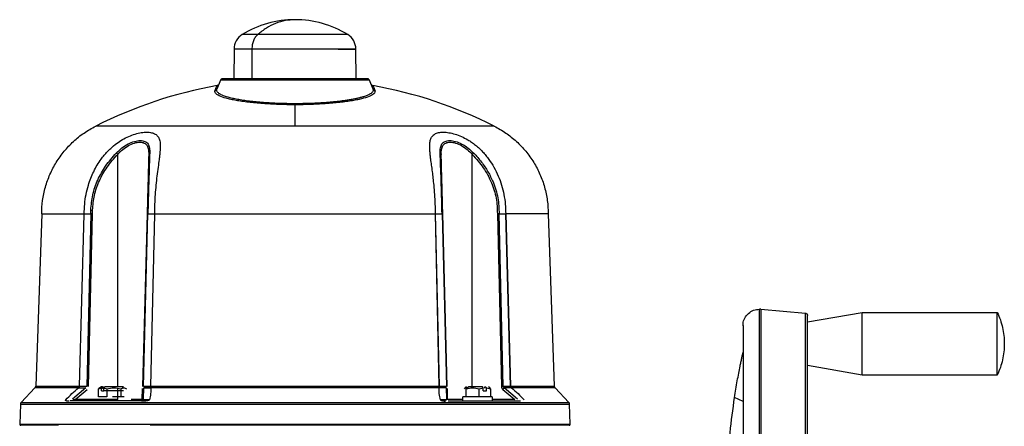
# Model space of a CAD drawing. Header units: millimetres. Extents: x 382 to 2568, y 89 to 1789.
# Tile 26 of 41: x 1073 to 1473, y 1203 to 1368. Entities that reach past the tile are written whole.
import ezdxf

# ---------------------------------------------------------------- set-up
doc = ezdxf.new("R2010")
doc.units = ezdxf.units.MM

msp = doc.modelspace()

# ---------------------------------------------------------------- linework, layer by layer
at = {"color": 7, "linetype": 'Continuous', "lineweight": 25}
for p, q in [((1160.02, 1356.51), (1159.92, 1344.47)), ((1209.71, 1344.47), (1209.6, 1356.51)), ((1154.55, 1343.86), (1152.99, 1340.19)), ((1216.63, 1340.19), (1215.07, 1343.86)), ((1101.76, 1289.48), (1101.76, 1291.05)), ((1102.47, 1289.48), (1102.47, 1291.04)), ((1244.65, 1289.48), (1244.61, 1291.05)), ((1244.95, 1289.48), (1244.91, 1291.04)), ((1081.77, 1289.48), (1079.33, 1219.37)), ((1097.21, 1219.37), (1099.11, 1289.41)), ((1099.08, 1289.41), (1099.1, 1289.46)), ((1099.12, 1289.48), (1101.76, 1289.48)), ((1101.76, 1289.48), (1100.14, 1219.32)), ((1100.84, 1219.31), (1102.47, 1289.48)), ((1124.68, 1289.48), (1122.84, 1219.31)), ((1123.13, 1219.32), (1124.97, 1289.48)), ((1124.97, 1289.48), (1127.62, 1289.48)), ((1127.62, 1289.41), (1126.06, 1219.37)), ((1243.49, 1219.37), (1241.93, 1289.48)), ((1241.97, 1289.41), (1241.97, 1289.46)), ((1241.99, 1289.46), (1241.97, 1289.41)), ((1241.97, 1289.46), (1241.99, 1289.46)), ((1242.01, 1289.48), (1244.65, 1289.48)), ((1243.57, 1219.37), (1242.01, 1289.48)), ((1244.65, 1289.48), (1246.49, 1219.32)), ((1246.78, 1219.31), (1244.95, 1289.48)), ((1267.15, 1289.48), (1268.78, 1219.31)), ((1267.86, 1289.48), (1270.51, 1289.48)), ((1269.49, 1219.32), (1267.86, 1289.48)), ((1270.51, 1289.48), (1272.41, 1219.37)), ((1270.54, 1289.46), (1270.53, 1289.46)), ((1270.54, 1289.41), (1270.53, 1289.46)), ((1270.54, 1289.46), (1270.54, 1289.41)), ((1270.57, 1289.48), (1272.47, 1219.37)), ((1287.85, 1289.48), (1290.3, 1219.37)), ((1374.34, 1250.67), (1373.76, 1250.7)), ((1374.34, 1250.67), (1392.45, 1249.09)), ((1393.37, 1245.51), (1415.52, 1249.42)), ((1415.52, 1249.42), (1470.52, 1249.42)), ((1367.07, 1244.01), (1367.07, 1059.34)), ((1415.52, 1223.92), (1393.37, 1227.83)), ((1470.52, 1223.92), (1415.52, 1223.92)), ((1079.03, 1218.69), (1073.37, 1212.74)), ((1099.67, 1218.71), (1094.31, 1214.09)), ((1095.42, 1213.96), (1100.21, 1218.09)), ((1096.86, 1218.71), (1099.67, 1218.71)), ((1100.14, 1219.32), (1097.21, 1219.32)), ((1104.83, 1218.32), (1106.08, 1218.73)), ((1105.12, 1218.43), (1104.83, 1218.32)), ((1104.83, 1215.07), (1104.83, 1218.32)), ((1106.1, 1219.08), (1105.09, 1218.49)), ((1107.12, 1218.32), (1106.03, 1218.74)), ((1106.08, 1218.73), (1106.56, 1219.07)), ((1106.08, 1217.47), (1106.08, 1218.73)), ((1106.56, 1219.07), (1106.94, 1219.07)), ((1106.94, 1219.07), (1106.94, 1218.57)), ((1107.51, 1219.07), (1107.03, 1218.73)), ((1107.03, 1217.47), (1107.03, 1218.73)), ((1107.03, 1218.73), (1108.28, 1218.32)), ((1108.28, 1218.32), (1108.28, 1215.07)), ((1114.01, 1218.32), (1114.01, 1215.07)), ((1122.7, 1213.96), (1122.82, 1218.49)), ((1122.81, 1218.09), (1122.7, 1213.96)), ((1126.06, 1219.32), (1123.13, 1219.32)), ((1123.14, 1214.09), (1123.27, 1218.71)), ((1123.27, 1218.71), (1126.08, 1218.71)), ((1126.08, 1218.71), (1123.27, 1218.71)), ((1246.36, 1218.71), (1243.55, 1218.71)), ((1246.36, 1218.71), (1243.55, 1218.71)), ((1246.49, 1219.32), (1243.56, 1219.32)), ((1243.56, 1219.32), (1246.49, 1219.32)), ((1246.36, 1218.71), (1246.48, 1214.09)), ((1246.92, 1213.96), (1246.8, 1218.49)), ((1246.92, 1213.96), (1246.82, 1218.09)), ((1254.61, 1219.09), (1253.99, 1218.73)), ((1255.47, 1219.07), (1254.43, 1218.32)), ((1254.43, 1215.07), (1254.43, 1218.32)), ((1259.73, 1218.32), (1261.4, 1218.73)), ((1259.73, 1215.07), (1259.73, 1218.32)), ((1261.4, 1218.73), (1261.05, 1219.07)), ((1261.4, 1217.47), (1261.4, 1218.73)), ((1262.04, 1219.07), (1262.33, 1219.07)), ((1262.04, 1218.57), (1262.04, 1219.07)), ((1262.33, 1219.07), (1262.69, 1218.73)), ((1262.69, 1218.73), (1264.36, 1218.32)), ((1262.69, 1217.47), (1262.69, 1218.73)), ((1264.12, 1218.73), (1263.5, 1219.09)), ((1264.36, 1218.32), (1264.02, 1218.77)), ((1264.36, 1218.32), (1264.36, 1215.07)), ((1269.41, 1218.09), (1274.2, 1213.96)), ((1272.41, 1219.32), (1269.49, 1219.32)), ((1275.31, 1214.09), (1269.95, 1218.71)), ((1272.76, 1218.71), (1269.95, 1218.71)), ((1296.26, 1212.74), (1290.59, 1218.69)), ((1094.57, 1213.8), (1095.42, 1213.96)), ((1095.42, 1213.96), (1094.57, 1213.8)), ((1112.69, 1213.96), (1095.42, 1213.96)), ((1108.28, 1215.07), (1104.83, 1215.07)), ((1106.08, 1217.47), (1107.03, 1217.47)), ((1115.05, 1217.47), (1107.03, 1217.47)), ((1125.51, 1213.83), (1123.1, 1213.83)), ((1246.52, 1213.83), (1244.11, 1213.83)), ((1244.11, 1213.83), (1246.52, 1213.83)), ((1246.83, 1213.8), (1246.92, 1213.96)), ((1253.06, 1213.47), (1253.06, 1215.07)), ((1259.73, 1215.07), (1254.43, 1215.07)), ((1264.36, 1215.07), (1259.73, 1215.07)), ((1261.4, 1217.47), (1262.69, 1217.47)), ((1265.06, 1215.07), (1265.06, 1213.47)), ((1073.11, 1212.1), (1072.83, 1203.99)), ((1296.79, 1203.99), (1296.51, 1212.1))]:
    msp.add_line(p, q, dxfattribs=at)
at = {"color": 8, "linetype": 'Continuous', "lineweight": 25}
for p, q in [((1167.28, 1356.51), (1167.21, 1344.47)), ((1112.69, 1219.07), (1112.69, 1313.68)), ((1256.94, 1219.07), (1256.94, 1313.68)), ((1107.27, 1218.47), (1107.12, 1218.32)), ((1112.69, 1213.96), (1112.69, 1218.35)), ((1274.2, 1213.96), (1265.06, 1213.96)), ((1367.07, 1213.12), (1363.64, 1214.77))]:
    msp.add_line(p, q, dxfattribs=at)
at = {"color": 7, "linetype": 'Continuous', "lineweight": 25}
for centre, radius, start, end in [((1184.81, 1327.47), 41, 90.0235, 121.5492), ((1184.81, 1327.47), 41, 58.4507, 90.0235), ((1167.02, 1356.45), 7, 121.5506, 179.5217), ((1202.6, 1356.45), 7, 0.5144, 58.4494), ((1184.81, 1164.47), 180, 100.139, 116.7608), ((1184.81, 1164.47), 180, 63.2391, 79.8617), ((1078.33, 1219.4), 1, 314.7325, 358.0021)]:
    msp.add_arc(centre, radius, start, end, dxfattribs=at)
for points in [[(1184.81, 1368.47), (1183.48, 1368.4), (1180.82, 1368.25), (1176.91, 1367.03), (1173.13, 1365.17), (1170.8, 1363.33), (1169.64, 1362.41)], [(1169.64, 1362.41), (1169.3, 1362.06), (1168.62, 1361.37), (1167.88, 1359.92), (1167.38, 1358.28), (1167.32, 1357.1), (1167.28, 1356.51)], [(1202.34, 1356.51), (1203.42, 1356.51), (1205.59, 1356.51), (1207.85, 1356.51), (1209.28, 1356.51), (1209.76, 1356.51), (1209.28, 1356.51), (1207.86, 1356.51), (1205.56, 1356.51), (1202.45, 1356.51), (1198.67, 1356.51), (1194.36, 1356.51), (1189.68, 1356.51), (1184.81, 1356.51), (1179.94, 1356.51), (1175.27, 1356.51), (1170.92, 1356.51), (1168.49, 1356.51), (1167.28, 1356.51)], [(1153.87, 1342.25), (1153.83, 1342.18), (1153.76, 1342.03), (1153.58, 1341.86), (1153.37, 1341.72), (1153.21, 1341.68), (1153.13, 1341.66)], [(1155.47, 1344.47), (1155.38, 1344.46), (1155.18, 1344.45), (1154.91, 1344.32), (1154.69, 1344.12), (1154.6, 1343.95), (1154.55, 1343.86)], [(1215.07, 1343.86), (1214.96, 1343.86), (1214.73, 1343.86), (1212.93, 1343.86), (1210.14, 1343.86), (1206.34, 1343.86), (1201.73, 1343.86), (1196.47, 1343.86), (1190.75, 1343.86), (1184.81, 1343.86), (1178.87, 1343.86), (1173.16, 1343.86), (1167.89, 1343.86), (1163.28, 1343.86), (1159.49, 1343.86), (1156.69, 1343.86), (1154.89, 1343.86), (1154.67, 1343.86), (1154.55, 1343.86)], [(1214.15, 1344.47), (1214.04, 1344.47), (1213.82, 1344.47), (1212.08, 1344.47), (1209.37, 1344.47), (1205.69, 1344.47), (1201.22, 1344.47), (1196.11, 1344.47), (1190.57, 1344.47), (1184.81, 1344.47), (1179.05, 1344.47), (1173.51, 1344.47), (1168.41, 1344.47), (1163.93, 1344.47), (1160.26, 1344.47), (1157.55, 1344.47), (1155.8, 1344.47), (1155.58, 1344.47), (1155.47, 1344.47)], [(1215.07, 1343.86), (1215.02, 1343.95), (1214.93, 1344.12), (1214.71, 1344.32), (1214.44, 1344.45), (1214.25, 1344.46), (1214.15, 1344.47)], [(1215.75, 1342.25), (1215.79, 1342.18), (1215.87, 1342.03), (1216.04, 1341.86), (1216.26, 1341.72), (1216.42, 1341.68), (1216.5, 1341.66)], [(1152.25, 1339.6), (1152.51, 1340.2), (1153.02, 1341.4), (1153.09, 1341.57), (1153.13, 1341.66)], [(1152.25, 1339.6), (1152.33, 1339.62), (1152.49, 1339.66), (1152.7, 1339.79), (1152.88, 1339.97), (1152.96, 1340.11), (1152.99, 1340.19)], [(1216.5, 1341.66), (1216.53, 1341.57), (1216.61, 1341.4), (1217.12, 1340.2), (1217.37, 1339.6)], [(1216.63, 1340.19), (1216.67, 1340.11), (1216.74, 1339.97), (1216.92, 1339.79), (1217.13, 1339.66), (1217.29, 1339.62), (1217.37, 1339.6)], [(1184.81, 1333.87), (1184.81, 1332.58), (1184.81, 1330), (1184.81, 1326.79), (1184.81, 1325.19)], [(1081.77, 1289.48), (1081.85, 1291.32), (1081.99, 1294.99), (1083.17, 1300.41), (1085.03, 1305.61), (1087.6, 1310.51), (1090.82, 1315.02), (1094.63, 1319.02), (1098.93, 1322.51), (1102.15, 1324.3), (1103.76, 1325.19)], [(1184.81, 1325.19), (1181.27, 1325.19), (1174.2, 1325.19), (1163.77, 1325.19), (1153.71, 1325.19), (1144.17, 1325.19), (1135.33, 1325.19), (1127.34, 1325.19), (1120.33, 1325.19), (1114.42, 1325.19), (1109.71, 1325.19), (1106.32, 1325.19), (1104.16, 1325.19), (1103.9, 1325.19), (1103.76, 1325.19)], [(1265.86, 1325.19), (1265.73, 1325.19), (1265.46, 1325.19), (1263.31, 1325.19), (1259.91, 1325.19), (1255.2, 1325.19), (1249.3, 1325.19), (1242.29, 1325.19), (1234.29, 1325.19), (1225.45, 1325.19), (1215.92, 1325.19), (1205.85, 1325.19), (1195.42, 1325.19), (1188.35, 1325.19), (1184.81, 1325.19)], [(1265.86, 1325.19), (1267.47, 1324.3), (1270.69, 1322.51), (1274.99, 1319.02), (1278.8, 1315.02), (1282.02, 1310.51), (1284.59, 1305.61), (1286.45, 1300.41), (1287.63, 1294.99), (1287.78, 1291.32), (1287.85, 1289.48)], [(1081.77, 1289.48), (1081.87, 1289.48), (1082.06, 1289.48), (1083.59, 1289.48), (1086.02, 1289.48), (1089.44, 1289.48), (1093.7, 1289.48), (1097.27, 1289.48), (1099.05, 1289.48)], [(1102.47, 1289.48), (1102.41, 1289.48), (1102.27, 1289.48), (1102.09, 1289.48), (1101.91, 1289.48), (1101.81, 1289.48), (1101.76, 1289.48)], [(1124.97, 1289.48), (1124.93, 1289.48), (1124.84, 1289.48), (1124.75, 1289.48), (1124.69, 1289.48), (1124.68, 1289.48), (1124.68, 1289.48)], [(1127.69, 1289.48), (1130.55, 1289.48), (1136.25, 1289.48), (1145.42, 1289.48), (1154.92, 1289.48), (1164.73, 1289.48), (1174.72, 1289.48), (1184.81, 1289.48), (1194.9, 1289.48), (1204.89, 1289.48), (1214.7, 1289.48), (1224.2, 1289.48), (1233.37, 1289.48), (1239.08, 1289.48), (1241.93, 1289.48)], [(1244.95, 1289.48), (1244.94, 1289.48), (1244.93, 1289.48), (1244.87, 1289.48), (1244.78, 1289.48), (1244.7, 1289.48), (1244.65, 1289.48)], [(1267.86, 1289.48), (1267.81, 1289.48), (1267.71, 1289.48), (1267.54, 1289.48), (1267.35, 1289.48), (1267.22, 1289.48), (1267.15, 1289.48)], [(1287.85, 1289.48), (1287.75, 1289.48), (1287.56, 1289.48), (1286.03, 1289.48), (1283.6, 1289.48), (1280.19, 1289.48), (1275.93, 1289.48), (1272.35, 1289.48), (1270.57, 1289.48)], [(1373.76, 1052.65), (1373.76, 1052.74), (1373.76, 1052.92), (1373.76, 1054.4), (1373.76, 1056.75), (1373.76, 1060.04), (1373.76, 1064.2), (1373.76, 1069.2), (1373.76, 1075), (1373.76, 1081.54), (1373.76, 1088.75), (1373.76, 1096.57), (1373.76, 1104.92), (1373.76, 1113.71), (1373.76, 1122.88), (1373.76, 1132.32), (1373.76, 1141.95), (1373.76, 1151.67), (1373.76, 1161.39), (1373.76, 1171.02), (1373.76, 1180.46), (1373.76, 1189.63), (1373.76, 1198.43), (1373.76, 1206.77), (1373.76, 1214.59), (1373.76, 1221.81), (1373.76, 1228.34), (1373.76, 1234.14), (1373.76, 1239.14), (1373.76, 1243.3), (1373.76, 1246.59), (1373.76, 1248.94), (1373.76, 1250.42), (1373.76, 1250.6), (1373.76, 1250.7)], [(1374.34, 1250.67), (1374.34, 1250.58), (1374.34, 1250.4), (1374.34, 1248.91), (1374.34, 1246.56), (1374.34, 1243.28), (1374.34, 1239.12), (1374.34, 1234.12), (1374.34, 1228.32), (1374.34, 1221.79), (1374.34, 1214.58), (1374.34, 1206.76), (1374.34, 1198.41), (1374.34, 1189.62), (1374.34, 1180.46), (1374.34, 1171.02), (1374.34, 1161.39), (1374.34, 1151.67), (1374.34, 1141.95), (1374.34, 1132.33), (1374.34, 1122.89), (1374.34, 1113.72), (1374.34, 1104.93), (1374.34, 1096.58), (1374.34, 1088.77), (1374.34, 1081.55), (1374.34, 1075.02), (1374.34, 1069.22), (1374.34, 1064.22), (1374.34, 1060.06), (1374.34, 1056.78), (1374.34, 1054.43), (1374.34, 1052.95), (1374.34, 1052.76), (1374.34, 1052.67)], [(1392.45, 1054.26), (1392.45, 1054.35), (1392.45, 1054.53), (1392.45, 1055.99), (1392.45, 1058.3), (1392.45, 1061.53), (1392.45, 1065.62), (1392.45, 1070.54), (1392.45, 1076.25), (1392.45, 1082.68), (1392.45, 1089.77), (1392.45, 1097.46), (1392.45, 1105.68), (1392.45, 1114.33), (1392.45, 1123.35), (1392.45, 1132.64), (1392.45, 1142.11), (1392.45, 1151.67), (1392.45, 1161.23), (1392.45, 1170.71), (1392.45, 1179.99), (1392.45, 1189.01), (1392.45, 1197.67), (1392.45, 1205.88), (1392.45, 1213.57), (1392.45, 1220.66), (1392.45, 1227.1), (1392.45, 1232.8), (1392.45, 1237.72), (1392.45, 1241.81), (1392.45, 1245.04), (1392.45, 1247.36), (1392.45, 1248.81), (1392.45, 1249), (1392.45, 1249.09)], [(1392.45, 1249.09), (1392.57, 1249.06), (1392.82, 1249.01), (1393.12, 1248.78), (1393.33, 1248.46), (1393.35, 1248.21), (1393.37, 1248.09)], [(1393.37, 1055.25), (1393.37, 1055.34), (1393.37, 1055.52), (1393.37, 1056.96), (1393.37, 1059.25), (1393.37, 1062.45), (1393.37, 1066.5), (1393.37, 1071.37), (1393.37, 1077.02), (1393.37, 1083.38), (1393.37, 1090.41), (1393.37, 1098.02), (1393.37, 1106.15), (1393.37, 1114.71), (1393.37, 1123.64), (1393.37, 1132.83), (1393.37, 1142.21), (1393.37, 1151.67), (1393.37, 1161.14), (1393.37, 1170.51), (1393.37, 1179.7), (1393.37, 1188.63), (1393.37, 1197.2), (1393.37, 1205.32), (1393.37, 1212.94), (1393.37, 1219.96), (1393.37, 1226.32), (1393.37, 1231.97), (1393.37, 1236.84), (1393.37, 1240.89), (1393.37, 1244.09), (1393.37, 1246.38), (1393.37, 1247.82), (1393.37, 1248), (1393.37, 1248.09)], [(1415.52, 1223.92), (1415.52, 1223.97), (1415.52, 1224.06), (1415.52, 1224.82), (1415.52, 1226), (1415.52, 1227.6), (1415.52, 1229.54), (1415.52, 1231.76), (1415.52, 1234.17), (1415.52, 1236.67), (1415.52, 1239.17), (1415.52, 1241.58), (1415.52, 1243.8), (1415.52, 1245.74), (1415.52, 1247.34), (1415.52, 1248.52), (1415.52, 1249.28), (1415.52, 1249.37), (1415.52, 1249.42)], [(1470.52, 1249.42), (1470.96, 1248.41), (1471.83, 1246.4), (1472.7, 1243.21), (1473.26, 1239.96), (1473.33, 1237.77), (1473.37, 1236.67)], [(1470.52, 1223.92), (1470.52, 1223.97), (1470.52, 1224.06), (1470.52, 1224.82), (1470.52, 1226), (1470.52, 1227.6), (1470.52, 1229.54), (1470.52, 1231.76), (1470.52, 1234.17), (1470.52, 1236.67), (1470.52, 1239.17), (1470.52, 1241.58), (1470.52, 1243.8), (1470.52, 1245.74), (1470.52, 1247.34), (1470.52, 1248.52), (1470.52, 1249.28), (1470.52, 1249.37), (1470.52, 1249.42)], [(1473.37, 1236.67), (1473.33, 1235.57), (1473.26, 1233.38), (1472.7, 1230.13), (1471.83, 1226.95), (1470.96, 1224.93), (1470.52, 1223.92)], [(1096.79, 1218.69), (1094.95, 1218.69), (1091.28, 1218.69), (1086.9, 1218.69), (1083.4, 1218.69), (1080.9, 1218.69), (1079.32, 1218.69), (1079.13, 1218.69), (1079.03, 1218.69)], [(1114.57, 1219.07), (1114.76, 1219.07), (1115.12, 1219.07), (1115, 1219.07), (1114.38, 1219.07), (1113.29, 1219.07), (1111.88, 1219.07), (1110.32, 1219.07), (1108.76, 1219.07), (1107.93, 1219.07), (1107.51, 1219.07)], [(1126.13, 1219.37), (1129.06, 1219.37), (1134.91, 1219.37), (1144.33, 1219.37), (1154.1, 1219.37), (1164.17, 1219.37), (1174.44, 1219.37), (1184.81, 1219.37), (1195.18, 1219.37), (1205.45, 1219.37), (1215.53, 1219.37), (1225.29, 1219.37), (1234.71, 1219.37), (1240.56, 1219.37), (1243.49, 1219.37)], [(1243.47, 1218.69), (1240.55, 1218.69), (1234.69, 1218.69), (1225.27, 1218.69), (1215.51, 1218.69), (1205.44, 1218.69), (1195.18, 1218.69), (1184.81, 1218.69), (1174.45, 1218.69), (1164.18, 1218.69), (1154.11, 1218.69), (1144.35, 1218.69), (1134.93, 1218.69), (1129.08, 1218.69), (1126.15, 1218.69)], [(1261.05, 1219.07), (1260.56, 1219.07), (1259.58, 1219.07), (1258, 1219.07), (1256.53, 1219.07), (1255.82, 1219.07), (1255.47, 1219.07)], [(1268.78, 1219.31), (1268.85, 1219.31), (1268.98, 1219.31), (1269.16, 1219.31), (1269.34, 1219.32), (1269.44, 1219.32), (1269.49, 1219.32)], [(1269.41, 1218.09), (1269.46, 1218.15), (1269.57, 1218.28), (1269.72, 1218.45), (1269.85, 1218.6), (1269.92, 1218.67), (1269.95, 1218.71)], [(1272.47, 1219.37), (1274.31, 1219.37), (1277.99, 1219.37), (1282.39, 1219.37), (1285.91, 1219.37), (1288.42, 1219.37), (1290, 1219.37), (1290.2, 1219.37), (1290.3, 1219.37)], [(1290.59, 1218.69), (1290.49, 1218.69), (1290.3, 1218.69), (1288.72, 1218.69), (1286.22, 1218.69), (1282.72, 1218.69), (1278.34, 1218.69), (1274.67, 1218.69), (1272.84, 1218.69)], [(1290.3, 1219.37), (1290.3, 1219.31), (1290.31, 1219.18), (1290.38, 1219), (1290.47, 1218.83), (1290.55, 1218.74), (1290.59, 1218.69)], [(1123.14, 1214.09), (1123.07, 1214.05), (1122.93, 1213.97), (1122.84, 1213.85), (1122.79, 1213.8)], [(1265.06, 1215.07), (1264.97, 1215.07), (1264.79, 1215.07), (1263.4, 1215.07), (1261.42, 1215.07), (1259.06, 1215.07), (1256.7, 1215.07), (1254.72, 1215.07), (1253.33, 1215.07), (1253.15, 1215.07), (1253.06, 1215.07)], [(1360.37, 1171.67), (1360.44, 1176.48), (1360.58, 1186.09), (1361.68, 1200.48), (1362.98, 1210.01), (1363.64, 1214.77)], [(1073.37, 1212.74), (1073.3, 1212.64), (1073.16, 1212.45), (1073.13, 1212.22), (1073.11, 1212.1)], [(1073.11, 1212.1), (1073.22, 1212.1), (1073.42, 1212.1), (1075.1, 1212.1), (1077.75, 1212.1), (1081.45, 1212.1), (1086.14, 1212.1), (1091.79, 1212.1), (1098.33, 1212.1), (1105.7, 1212.1), (1113.84, 1212.1), (1122.66, 1212.1), (1132.07, 1212.1), (1142, 1212.1), (1152.33, 1212.1), (1162.99, 1212.1), (1173.85, 1212.1), (1184.81, 1212.1), (1195.78, 1212.1), (1206.64, 1212.1), (1217.29, 1212.1), (1227.63, 1212.1), (1237.55, 1212.1), (1246.97, 1212.1), (1255.79, 1212.1), (1263.92, 1212.1), (1271.29, 1212.1), (1277.83, 1212.1), (1283.48, 1212.1), (1288.17, 1212.1), (1291.88, 1212.1), (1294.53, 1212.1), (1296.2, 1212.1), (1296.41, 1212.1), (1296.51, 1212.1)], [(1073.37, 1212.74), (1073.47, 1212.74), (1073.68, 1212.74), (1075.35, 1212.74), (1077.99, 1212.74), (1081.69, 1212.74), (1086.37, 1212.74), (1092, 1212.74), (1098.53, 1212.74), (1105.88, 1212.74), (1114, 1212.74), (1122.8, 1212.74), (1132.19, 1212.74), (1142.1, 1212.74), (1152.41, 1212.74), (1163.03, 1212.74), (1173.87, 1212.74), (1184.81, 1212.74), (1195.75, 1212.74), (1206.59, 1212.74), (1217.21, 1212.74), (1227.53, 1212.74), (1237.43, 1212.74), (1246.83, 1212.74), (1255.62, 1212.74), (1263.74, 1212.74), (1271.1, 1212.74), (1277.62, 1212.74), (1283.25, 1212.74), (1287.94, 1212.74), (1291.63, 1212.74), (1294.28, 1212.74), (1295.94, 1212.74), (1296.15, 1212.74), (1296.26, 1212.74)], [(1122.75, 1213.47), (1119.92, 1213.47), (1114.25, 1213.47), (1106.53, 1213.47), (1099.42, 1213.47), (1095.35, 1213.47), (1093.31, 1213.47)], [(1116.57, 1213.47), (1116.47, 1213.47), (1116.29, 1213.47), (1114.91, 1213.47), (1112.92, 1213.47), (1111.35, 1213.47), (1110.57, 1213.47)], [(1276.62, 1213.31), (1274.57, 1213.31), (1270.48, 1213.31), (1263.35, 1213.31), (1255.61, 1213.31), (1249.92, 1213.31), (1247.08, 1213.31)], [(1253.06, 1213.47), (1253.15, 1213.47), (1253.33, 1213.47), (1254.72, 1213.47), (1256.7, 1213.47), (1259.06, 1213.47), (1261.42, 1213.47), (1263.4, 1213.47), (1264.79, 1213.47), (1264.97, 1213.47), (1265.06, 1213.47)], [(1296.51, 1212.1), (1296.5, 1212.22), (1296.47, 1212.45), (1296.33, 1212.64), (1296.26, 1212.74)], [(1072.83, 1203.99), (1072.93, 1203.99), (1073.14, 1203.99), (1074.82, 1203.99), (1077.48, 1203.99), (1081.19, 1203.99), (1085.89, 1203.99), (1091.55, 1203.99), (1098.11, 1203.99), (1105.5, 1203.99), (1113.66, 1203.99), (1122.5, 1203.99), (1131.94, 1203.99), (1141.89, 1203.99), (1152.25, 1203.99), (1162.93, 1203.99), (1173.82, 1203.99), (1184.81, 1203.99), (1195.81, 1203.99), (1206.69, 1203.99), (1217.37, 1203.99), (1227.73, 1203.99), (1237.68, 1203.99), (1247.13, 1203.99), (1255.97, 1203.99), (1264.12, 1203.99), (1271.51, 1203.99), (1278.07, 1203.99), (1283.73, 1203.99), (1288.43, 1203.99), (1292.15, 1203.99), (1294.81, 1203.99), (1296.48, 1203.99), (1296.69, 1203.99), (1296.79, 1203.99)], [(1072.83, 1203.99), (1072.83, 1203.95), (1072.83, 1203.89), (1072.86, 1203.79), (1072.9, 1203.7), (1072.97, 1203.62), (1073.04, 1203.56), (1073.13, 1203.51), (1073.23, 1203.48), (1073.3, 1203.47), (1073.33, 1203.47)], [(1296.29, 1203.47), (1296.33, 1203.47), (1296.39, 1203.48), (1296.49, 1203.51), (1296.58, 1203.56), (1296.66, 1203.62), (1296.72, 1203.7), (1296.76, 1203.79), (1296.79, 1203.89), (1296.79, 1203.95), (1296.79, 1203.99)]]:
    msp.add_open_spline(points, degree=3, dxfattribs=at)
at = {"color": 8, "linetype": 'Continuous', "lineweight": 25}
for points in [[(1169.64, 1362.41), (1168.7, 1362.41), (1166.83, 1362.41), (1164.88, 1362.41), (1163.6, 1362.41), (1163.44, 1362.41), (1163.36, 1362.41)], [(1206.26, 1362.41), (1206.18, 1362.41), (1206.03, 1362.41), (1204.75, 1362.41), (1202.77, 1362.41), (1200.08, 1362.41), (1196.81, 1362.41), (1193.07, 1362.41), (1189.02, 1362.41), (1184.81, 1362.41), (1180.6, 1362.41), (1176.56, 1362.41), (1172.79, 1362.41), (1170.69, 1362.41), (1169.64, 1362.41)], [(1167.28, 1356.51), (1166.2, 1356.51), (1164.03, 1356.51), (1161.78, 1356.51), (1160.3, 1356.51), (1160.11, 1356.51), (1160.02, 1356.51)]]:
    msp.add_open_spline(points, degree=3, dxfattribs=at)
at = {"color": 7, "linetype": 'Continuous', "lineweight": 25}
for points, knots in [([(1184.81, 1333.87), (1183.69, 1333.88), (1181.45, 1333.89), (1178.11, 1333.98), (1174.85, 1334.13), (1171.69, 1334.33), (1168.68, 1334.58), (1165.84, 1334.88), (1163.22, 1335.23), (1160.82, 1335.61), (1158.68, 1336.04), (1156.19, 1336.65), (1153.83, 1337.48), (1152.19, 1338.53), (1152.23, 1339.25), (1152.25, 1339.6)], [0, 0, 0, 0, 0.062398, 0.124788, 0.187457, 0.250105, 0.312718, 0.375314, 0.43772, 0.500126, 0.562836, 0.625566, 0.750149, 0.875246, 1, 1, 1, 1]), ([(1152.99, 1340.19), (1152.96, 1340.1), (1152.9, 1339.9), (1152.92, 1339.54), (1153.13, 1339.16), (1153.48, 1338.8), (1153.86, 1338.52), (1154.27, 1338.28), (1154.8, 1338), (1155.5, 1337.7), (1156.43, 1337.37), (1157.65, 1337), (1159.25, 1336.6), (1161.36, 1336.17), (1163.68, 1335.78), (1166.25, 1335.43), (1169.01, 1335.13), (1171.96, 1334.88), (1175.05, 1334.68), (1179.3, 1334.49), (1184.77, 1334.39), (1190.24, 1334.48), (1194.5, 1334.67), (1197.59, 1334.87), (1200.55, 1335.13), (1203.01, 1335.39), (1205.03, 1335.66), (1206.68, 1335.91), (1208.21, 1336.17), (1209.63, 1336.45), (1210.94, 1336.74), (1212.02, 1337.02), (1212.9, 1337.28), (1213.62, 1337.52), (1214.3, 1337.78), (1214.87, 1338.03), (1215.34, 1338.27), (1215.75, 1338.52), (1216.13, 1338.8), (1216.49, 1339.16), (1216.7, 1339.54), (1216.73, 1339.9), (1216.66, 1340.1), (1216.63, 1340.19)], [0, 0, 0, 0, 0.014369, 0.035137, 0.062388, 0.081063, 0.09773, 0.112368, 0.124955, 0.147092, 0.167867, 0.18726, 0.2195, 0.249899, 0.281658, 0.312222, 0.343876, 0.374747, 0.406403, 0.437777, 0.49955, 0.561426, 0.592849, 0.624551, 0.655393, 0.687013, 0.707364, 0.728255, 0.749676, 0.769648, 0.790434, 0.812022, 0.82651, 0.841782, 0.85783, 0.874644, 0.887259, 0.901901, 0.918551, 0.937186, 0.964732, 0.985641, 1, 1, 1, 1]), ([(1217.37, 1339.6), (1217.39, 1339.24), (1217.43, 1338.53), (1215.78, 1337.47), (1213.42, 1336.64), (1210.93, 1336.04), (1208.79, 1335.61), (1206.4, 1335.23), (1203.77, 1334.88), (1200.94, 1334.58), (1197.93, 1334.33), (1194.79, 1334.13), (1191.53, 1333.98), (1188.19, 1333.89), (1185.94, 1333.88), (1184.81, 1333.87)], [0, 0, 0, 0, 0.125386, 0.250221, 0.375208, 0.437522, 0.499819, 0.562438, 0.625062, 0.687482, 0.749924, 0.812331, 0.874763, 0.937376, 1, 1, 1, 1]), ([(1099.08, 1289.46), (1099.12, 1290.79), (1099.19, 1293.45), (1099.78, 1297.38), (1100.66, 1300.92), (1101.73, 1304), (1102.93, 1306.74), (1104.31, 1309.3), (1105.78, 1311.53), (1107.19, 1313.34), (1108.5, 1314.82), (1110.14, 1316.45), (1112.15, 1318.11), (1114.63, 1319.75), (1117.19, 1321.06), (1119.82, 1322.02), (1122.32, 1322.59), (1124.59, 1322.77), (1126.53, 1322.57), (1128.05, 1321.99), (1129.12, 1321.02), (1129.68, 1319.85), (1129.94, 1318.63), (1130.03, 1317.44), (1130.01, 1316.14), (1129.91, 1314.74), (1129.76, 1313.26), (1129.5, 1311.18), (1129.11, 1308.41), (1128.65, 1304.89), (1128.23, 1301.18), (1127.91, 1297.33), (1127.7, 1293.43), (1127.67, 1290.78), (1127.65, 1289.46)], [0, 0, 0, 0, 0.041984, 0.084172, 0.125221, 0.157537, 0.187612, 0.220211, 0.250096, 0.272266, 0.293092, 0.312635, 0.345238, 0.375195, 0.406559, 0.437998, 0.469253, 0.500673, 0.531991, 0.563241, 0.594507, 0.625813, 0.645555, 0.666396, 0.688508, 0.70808, 0.72894, 0.751149, 0.791299, 0.832956, 0.875522, 0.916301, 0.958233, 1, 1, 1, 1]), ([(1241.97, 1289.46), (1241.95, 1290.79), (1241.92, 1293.45), (1241.71, 1297.38), (1241.41, 1300.92), (1241.08, 1304), (1240.74, 1306.74), (1240.39, 1309.3), (1240.08, 1311.53), (1239.86, 1313.34), (1239.7, 1314.82), (1239.59, 1316.45), (1239.6, 1318.11), (1239.89, 1319.75), (1240.53, 1321.06), (1241.62, 1322.02), (1243.17, 1322.59), (1245.12, 1322.77), (1247.4, 1322.57), (1249.9, 1321.99), (1252.52, 1321.02), (1254.8, 1319.85), (1256.71, 1318.63), (1258.3, 1317.44), (1259.79, 1316.14), (1261.19, 1314.74), (1262.5, 1313.26), (1264.1, 1311.18), (1265.86, 1308.41), (1267.57, 1304.89), (1268.91, 1301.18), (1269.85, 1297.33), (1270.44, 1293.43), (1270.51, 1290.78), (1270.54, 1289.46)], [0, 0, 0, 0, 0.041984, 0.084172, 0.125221, 0.157537, 0.187612, 0.220211, 0.250096, 0.272266, 0.293092, 0.312635, 0.345238, 0.375195, 0.406559, 0.437998, 0.469253, 0.500673, 0.531991, 0.563241, 0.594507, 0.625813, 0.645555, 0.666396, 0.688508, 0.70808, 0.72894, 0.751149, 0.791299, 0.832956, 0.875522, 0.916301, 0.958233, 1, 1, 1, 1]), ([(1112.11, 1314.23), (1112.85, 1314.94), (1114.34, 1316.37), (1116.92, 1318), (1119.57, 1319.08), (1122, 1319.46), (1123.91, 1319.07), (1125.13, 1317.99), (1125.72, 1316.36), (1125.73, 1314.94), (1125.73, 1314.23)], [0, 0, 0, 0, 0.125704, 0.25087, 0.375936, 0.500734, 0.62525, 0.750121, 0.875175, 1, 1, 1, 1]), ([(1112.69, 1313.68), (1113.36, 1314.37), (1114.71, 1315.74), (1117.07, 1317.34), (1119.52, 1318.42), (1121.8, 1318.79), (1123.58, 1318.41), (1124.72, 1317.33), (1125.28, 1315.73), (1125.3, 1314.36), (1125.31, 1313.68)], [0, 0, 0, 0, 0.1257275, 0.2509061, 0.3759744, 0.50076, 0.6252444, 0.7501047, 0.8751668, 1, 1, 1, 1]), ([(1243.89, 1314.23), (1243.89, 1314.94), (1243.9, 1316.37), (1244.5, 1318), (1245.73, 1319.08), (1247.64, 1319.46), (1250.08, 1319.07), (1252.72, 1317.99), (1255.3, 1316.36), (1256.78, 1314.94), (1257.51, 1314.23)], [0, 0, 0, 0, 0.125704, 0.25087, 0.375936, 0.500734, 0.62525, 0.750121, 0.875175, 1, 1, 1, 1]), ([(1244.31, 1313.68), (1244.32, 1314.37), (1244.34, 1315.74), (1244.91, 1317.34), (1246.05, 1318.42), (1247.85, 1318.79), (1250.12, 1318.41), (1252.57, 1317.33), (1254.93, 1315.73), (1256.27, 1314.36), (1256.94, 1313.68)], [0, 0, 0, 0, 0.125728, 0.250906, 0.375974, 0.50076, 0.625244, 0.750105, 0.875167, 1, 1, 1, 1]), ([(1101.76, 1291.05), (1101.94, 1293.11), (1102.3, 1297.29), (1104.44, 1303.35), (1107.64, 1309.15), (1110.6, 1312.52), (1112.11, 1314.23)], [0, 0, 0, 0, 0.238522, 0.483324, 0.737239, 1, 1, 1, 1]), ([(1112.11, 1314.23), (1112.14, 1314.2), (1112.22, 1314.13), (1112.36, 1313.99), (1112.52, 1313.84), (1112.63, 1313.73), (1112.69, 1313.68)], [0, 0, 0, 0, 0.246545, 0.5, 0.753455, 1, 1, 1, 1]), ([(1125.73, 1314.23), (1125.69, 1313.02), (1125.6, 1310.63), (1125.47, 1306.67), (1125.35, 1302.86), (1125.24, 1299.29), (1125.11, 1294.98), (1125.03, 1291.67), (1124.97, 1289.48)], [0, 0, 0, 0, 0.1775351, 0.3492808, 0.5167782, 0.6405039, 0.7619766, 1, 1, 1, 1]), ([(1125.73, 1314.23), (1125.67, 1314.2), (1125.55, 1314.13), (1125.42, 1313.99), (1125.33, 1313.84), (1125.32, 1313.73), (1125.31, 1313.68)], [0, 0, 0, 0, 0.246545, 0.5, 0.753455, 1, 1, 1, 1]), ([(1244.61, 1291.05), (1244.56, 1293.11), (1244.45, 1297.29), (1244.26, 1303.35), (1244.07, 1309.15), (1243.95, 1312.52), (1243.89, 1314.23)], [0, 0, 0, 0, 0.238522, 0.483324, 0.737239, 1, 1, 1, 1]), ([(1243.89, 1314.23), (1243.95, 1314.2), (1244.07, 1314.13), (1244.2, 1313.99), (1244.29, 1313.84), (1244.31, 1313.73), (1244.31, 1313.68)], [0, 0, 0, 0, 0.2465446, 0.5, 0.7534554, 1, 1, 1, 1]), ([(1257.51, 1314.23), (1257.48, 1314.2), (1257.41, 1314.13), (1257.26, 1313.99), (1257.1, 1313.84), (1256.99, 1313.73), (1256.94, 1313.68)], [0, 0, 0, 0, 0.2465446, 0.5, 0.7534554, 1, 1, 1, 1]), ([(1257.51, 1314.23), (1258.61, 1313.02), (1260.75, 1310.63), (1263.38, 1306.67), (1265.3, 1302.86), (1266.57, 1299.29), (1267.67, 1294.98), (1267.78, 1291.67), (1267.86, 1289.48)], [0, 0, 0, 0, 0.177535, 0.349281, 0.516778, 0.640504, 0.761977, 1, 1, 1, 1]), ([(1102.47, 1291.04), (1102.64, 1293.05), (1102.99, 1297.13), (1105.11, 1303.06), (1108.28, 1308.73), (1111.2, 1312.01), (1112.69, 1313.68)], [0, 0, 0, 0, 0.237637, 0.482598, 0.736633, 1, 1, 1, 1]), ([(1125.31, 1313.68), (1125.26, 1311.9), (1125.17, 1308.41), (1125.04, 1303.3), (1124.93, 1299.08), (1124.82, 1294.87), (1124.73, 1291.63), (1124.68, 1289.48)], [0, 0, 0, 0, 0.263458, 0.517313, 0.640673, 0.762336, 1, 1, 1, 1]), ([(1244.91, 1291.04), (1244.85, 1293.05), (1244.75, 1297.13), (1244.59, 1303.06), (1244.44, 1308.73), (1244.36, 1312.01), (1244.31, 1313.68)], [0, 0, 0, 0, 0.237637, 0.482598, 0.736633, 1, 1, 1, 1]), ([(1256.94, 1313.68), (1258.51, 1311.9), (1261.59, 1308.41), (1264.36, 1303.3), (1265.89, 1299.08), (1266.97, 1294.87), (1267.08, 1291.63), (1267.15, 1289.48)], [0, 0, 0, 0, 0.263458, 0.517313, 0.640673, 0.762336, 1, 1, 1, 1]), ([(1101.76, 1291.05), (1101.81, 1291.05), (1101.91, 1291.05), (1102.09, 1291.04), (1102.28, 1291.04), (1102.41, 1291.04), (1102.47, 1291.04)], [0, 0, 0, 0, 0.247577, 0.5, 0.752423, 1, 1, 1, 1]), ([(1244.61, 1291.05), (1244.66, 1291.05), (1244.74, 1291.05), (1244.83, 1291.04), (1244.89, 1291.04), (1244.9, 1291.04), (1244.91, 1291.04)], [0, 0, 0, 0, 0.247577, 0.5, 0.752423, 1, 1, 1, 1]), ([(1241.97, 1289.41), (1241.96, 1289.43), (1241.96, 1289.45), (1241.94, 1289.47), (1241.93, 1289.48), (1241.93, 1289.48), (1241.93, 1289.48)], [0, 0, 0, 0, 0.647567, 0.8504626, 0.9294357, 1, 1, 1, 1]), ([(1242.01, 1289.48), (1242, 1289.48), (1242, 1289.47), (1241.99, 1289.47), (1241.99, 1289.46), (1241.99, 1289.46)], [0, 0, 0, 0, 0.197524, 0.419994, 1, 1, 1, 1]), ([(1270.51, 1289.48), (1270.51, 1289.48), (1270.51, 1289.47), (1270.52, 1289.47), (1270.52, 1289.46), (1270.53, 1289.46)], [0, 0, 0, 0, 0.197604, 0.420112, 1, 1, 1, 1]), ([(1270.57, 1289.48), (1270.57, 1289.48), (1270.57, 1289.48), (1270.56, 1289.47), (1270.55, 1289.45), (1270.55, 1289.43), (1270.54, 1289.41)], [0, 0, 0, 0, 0.070546, 0.1495, 0.3523741, 1, 1, 1, 1]), ([(1367.16, 1244), (1367.14, 1244.27), (1367.03, 1245.34), (1367.74, 1247.18), (1369.21, 1249.11), (1371.33, 1250.44), (1372.95, 1250.61), (1373.76, 1250.7)], [0, 0, 0, 0, 0.076924, 0.307693, 0.538462, 0.769231, 1, 1, 1, 1]), ([(1363.64, 1214.77), (1363.82, 1215.93), (1364.18, 1218.24), (1364.75, 1221.56), (1365.32, 1224.68), (1365.81, 1227.21), (1366.23, 1229.24), (1366.56, 1230.84), (1366.84, 1232.14), (1367.01, 1232.93), (1367.07, 1233.17), (1367.07, 1233.17)], [0, 0, 0, 0, 0.152653, 0.305596, 0.458398, 0.611702, 0.713501, 0.817322, 0.917474, 0.999633, 1, 1, 1, 1]), ([(1091.59, 1213.84), (1092.4, 1214.7), (1094.02, 1216.41), (1095.87, 1217.93), (1096.79, 1218.69)], [0, 0, 0, 0, 0.4998142, 1, 1, 1, 1]), ([(1097.21, 1219.32), (1097.17, 1219.19), (1097.1, 1218.96), (1096.94, 1218.78), (1096.86, 1218.71)], [0, 0, 0, 0, 0.554548, 1, 1, 1, 1]), ([(1106.56, 1219.07), (1106.34, 1219.07), (1106.06, 1219.07), (1106.13, 1219.07), (1106.15, 1219.07)], [0, 0, 0, 0, 0.756613, 1, 1, 1, 1]), ([(1108.28, 1218.32), (1109.24, 1218.54), (1111.15, 1218.99), (1113.06, 1218.54), (1114.01, 1218.32)], [0, 0, 0, 0, 0.500933, 1, 1, 1, 1]), ([(1114.01, 1218.32), (1114.4, 1218.54), (1115.16, 1218.99), (1115.92, 1218.54), (1116.3, 1218.32)], [0, 0, 0, 0, 0.500933, 1, 1, 1, 1]), ([(1126.15, 1218.69), (1126.17, 1217.93), (1126.2, 1216.41), (1125.79, 1214.7), (1125.59, 1213.84)], [0, 0, 0, 0, 0.4998207, 1, 1, 1, 1]), ([(1126.08, 1218.71), (1126.08, 1218.78), (1126.1, 1218.96), (1126.07, 1219.19), (1126.06, 1219.32)], [0, 0, 0, 0, 0.445452, 1, 1, 1, 1]), ([(1244.03, 1213.84), (1243.83, 1214.7), (1243.42, 1216.41), (1243.46, 1217.93), (1243.47, 1218.69)], [0, 0, 0, 0, 0.499814, 1, 1, 1, 1]), ([(1243.56, 1219.32), (1243.55, 1219.19), (1243.53, 1218.96), (1243.54, 1218.78), (1243.55, 1218.71)], [0, 0, 0, 0, 0.554548, 1, 1, 1, 1]), ([(1253.76, 1218.32), (1253.87, 1218.54), (1254.09, 1218.99), (1254.32, 1218.54), (1254.43, 1218.32)], [0, 0, 0, 0, 0.500933, 1, 1, 1, 1]), ([(1254.43, 1218.32), (1255.31, 1218.54), (1257.08, 1218.99), (1258.85, 1218.54), (1259.73, 1218.32)], [0, 0, 0, 0, 0.500933, 1, 1, 1, 1]), ([(1268.78, 1219.31), (1268.79, 1219.2), (1268.81, 1218.97), (1268.99, 1218.53), (1269.24, 1218.27), (1269.41, 1218.09)], [0, 0, 0, 0, 0.23653, 0.4794487, 1, 1, 1, 1]), ([(1269.95, 1218.71), (1269.83, 1218.79), (1269.65, 1218.91), (1269.51, 1219.14), (1269.49, 1219.26), (1269.49, 1219.32)], [0, 0, 0, 0, 0.564085, 0.793236, 1, 1, 1, 1]), ([(1272.76, 1218.71), (1272.69, 1218.78), (1272.52, 1218.96), (1272.45, 1219.19), (1272.41, 1219.32)], [0, 0, 0, 0, 0.445452, 1, 1, 1, 1]), ([(1272.84, 1218.69), (1273.76, 1217.93), (1275.6, 1216.41), (1277.22, 1214.7), (1278.03, 1213.84)], [0, 0, 0, 0, 0.499821, 1, 1, 1, 1]), ([(1093, 1213.31), (1092.68, 1213.31), (1092.18, 1213.32), (1091.7, 1213.43), (1091.53, 1213.54), (1091.5, 1213.64), (1091.5, 1213.7), (1091.53, 1213.77), (1091.57, 1213.82), (1091.59, 1213.84)], [0, 0, 0, 0, 0.4985013, 0.7484815, 0.8736082, 0.9127898, 0.944941, 0.9727008, 1, 1, 1, 1]), ([(1115.34, 1215.07), (1115.18, 1215.07), (1114.61, 1215.07), (1112.89, 1215.07), (1111.34, 1215.07), (1110.57, 1215.07)], [0, 0, 0, 0, 0.171121, 0.585561, 1, 1, 1, 1]), ([(1122.35, 1213.47), (1122.39, 1213.48), (1122.49, 1213.48), (1122.62, 1213.55), (1122.73, 1213.66), (1122.77, 1213.75), (1122.79, 1213.8)], [0, 0, 0, 0, 0.2441692, 0.5, 0.7558308, 1, 1, 1, 1]), ([(1125.59, 1213.84), (1125.58, 1213.82), (1125.56, 1213.77), (1125.49, 1213.7), (1125.39, 1213.64), (1125.17, 1213.54), (1124.72, 1213.43), (1123.79, 1213.32), (1123.05, 1213.31), (1122.55, 1213.31)], [0, 0, 0, 0, 0.027069, 0.054561, 0.086323, 0.12495, 0.249714, 0.49975, 1, 1, 1, 1]), ([(1123.1, 1213.83), (1123.1, 1213.78), (1123.08, 1213.68), (1122.99, 1213.56), (1122.85, 1213.49), (1122.74, 1213.48), (1122.69, 1213.47)], [0, 0, 0, 0, 0.242284, 0.500329, 0.750136, 1, 1, 1, 1]), ([(1088.55, 1203.47), (1087.85, 1203.47), (1085.24, 1203.47), (1081.69, 1203.47), (1077.94, 1203.47), (1075.31, 1203.47), (1073.64, 1203.47), (1073.43, 1203.47), (1073.33, 1203.47)], [0, 0, 0, 0, 0.0680841, 0.2544672, 0.4408504, 0.6272336, 0.8136168, 1, 1, 1, 1]), ([(1296.29, 1203.47), (1296.19, 1203.47), (1295.98, 1203.47), (1294.31, 1203.47), (1291.67, 1203.47), (1287.97, 1203.47), (1283.29, 1203.47), (1277.65, 1203.47), (1271.13, 1203.47), (1263.77, 1203.47), (1255.65, 1203.47), (1246.85, 1203.47), (1237.45, 1203.47), (1227.54, 1203.47), (1217.22, 1203.47), (1206.6, 1203.47), (1195.76, 1203.47), (1184.81, 1203.47), (1173.87, 1203.47), (1163.03, 1203.47), (1152.39, 1203.47), (1142.09, 1203.47), (1133.19, 1203.47), (1127.99, 1203.47), (1125.89, 1203.47)], [0, 0, 0, 0, 0.046128, 0.092255, 0.138383, 0.18451, 0.230638, 0.276766, 0.322893, 0.369021, 0.415149, 0.461276, 0.507404, 0.553531, 0.599659, 0.645787, 0.691914, 0.738042, 0.784169, 0.830297, 0.876425, 0.922552, 0.96868, 1, 1, 1, 1])]:
    msp.add_open_spline(points, degree=3, knots=knots, dxfattribs=at)
at = {"color": 8, "linetype": 'Continuous', "lineweight": 25}
for points, knots in [([(1079.42, 1219.37), (1079.39, 1219.37), (1079.15, 1219.37), (1079.72, 1219.37), (1081.18, 1219.37), (1083.72, 1219.37), (1087.23, 1219.37), (1091.63, 1219.37), (1095.31, 1219.37), (1097.15, 1219.37)], [0, 0, 0, 0, 0.030848, 0.192374, 0.353899, 0.515424, 0.676949, 0.838475, 1, 1, 1, 1]), ([(1122.7, 1213.96), (1122.66, 1213.96), (1122.59, 1213.96), (1121.99, 1213.96), (1121.07, 1213.96), (1119.8, 1213.96), (1118.78, 1213.96), (1118.16, 1213.96), (1118.11, 1213.96)], [0, 0, 0, 0, 0.196865, 0.39373, 0.590595, 0.787459, 0.984324, 1, 1, 1, 1]), ([(1244.03, 1213.84), (1244.04, 1213.82), (1244.06, 1213.77), (1244.14, 1213.7), (1244.24, 1213.64), (1244.45, 1213.54), (1244.9, 1213.43), (1245.46, 1213.36), (1245.86, 1213.35), (1246.01, 1213.34)], [0, 0, 0, 0, 0.041686, 0.084026, 0.132938, 0.192426, 0.384565, 0.769624, 1, 1, 1, 1]), ([(1253.06, 1213.96), (1252.48, 1213.96), (1251.32, 1213.96), (1249.81, 1213.96), (1248.56, 1213.96), (1247.63, 1213.96), (1247.04, 1213.96), (1246.96, 1213.96), (1246.92, 1213.96)], [0, 0, 0, 0, 0.162881, 0.330305, 0.497729, 0.665153, 0.832576, 1, 1, 1, 1])]:
    msp.add_open_spline(points, degree=3, knots=knots, dxfattribs=at)

doc.saveas('drawing.dxf')
